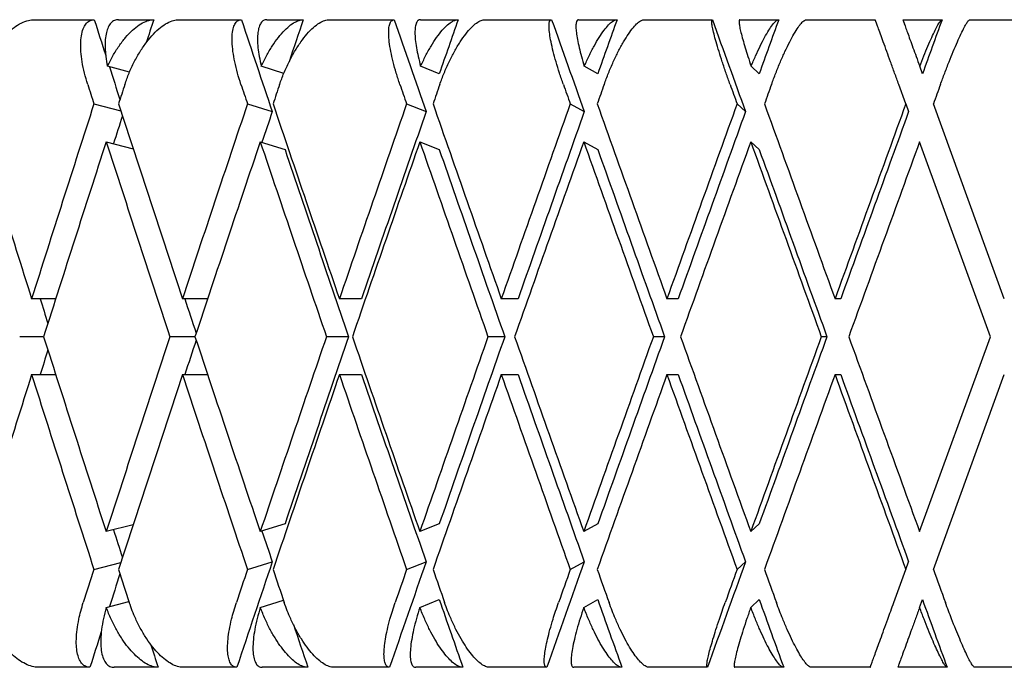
# Model space of a CAD drawing. Header units: millimetres. Extents: x 8 to 552, y 12 to 759.
# Tile 15 of 55: x 200.38 to 207.99, y 346.32 to 351.32. Entities that reach past the tile are written whole.
import ezdxf

# ---------------------------------------------------------------- set-up
doc = ezdxf.new("R2010")
doc.units = ezdxf.units.MM

msp = doc.modelspace()

# ---------------------------------------------------------------- linework, layer by layer
at = {"color": 7, "linetype": 'Continuous', "lineweight": 30}
for p, q in [((200.4938, 351.3176), (200.9588, 351.3176)), ((201.1468, 351.3176), (201.4177, 351.3176)), ((201.6093, 351.3176), (202.0955, 351.3176)), ((202.2916, 351.3176), (202.5735, 351.3176)), ((202.7726, 351.3176), (203.2763, 351.3176)), ((203.4789, 351.3176), (203.7697, 351.3176)), ((203.9747, 351.3176), (204.4921, 351.3176)), ((204.6997, 351.3176), (204.9972, 351.3176)), ((205.2066, 351.3176), (205.7337, 351.3176)), ((205.9447, 351.3176), (206.2466, 351.3176)), ((206.4588, 351.3176), (206.9917, 351.3176)), ((207.2045, 351.3176), (207.5086, 351.3176)), ((207.7219, 351.3176), (208.2565, 351.3176)), ((201.2311, 350.9133), (201.0602, 350.9577)), ((202.4228, 350.9031), (202.2485, 350.9577)), ((203.624, 350.9002), (203.4797, 350.9577)), ((204.8482, 350.9002), (204.7443, 350.9577)), ((206.0955, 350.9002), (206.0329, 350.9577)), ((207.3565, 350.9002), (207.3355, 350.9577)), ((207.2282, 350.6677), (207.1737, 350.8176)), ((200.9563, 350.6677), (201.1634, 350.614)), ((202.1423, 350.6677), (202.3336, 350.6078)), ((203.3719, 350.6677), (203.5223, 350.6078)), ((204.6359, 350.6677), (204.7441, 350.6078)), ((205.9246, 350.6677), (205.9899, 350.6078)), ((207.2282, 350.6677), (207.25, 350.6078)), ((207.9889, 349.1625), (207.4411, 350.6676)), ((201.0509, 350.3753), (201.2588, 350.3214)), ((202.2398, 350.3757), (202.4322, 350.3154)), ((203.4736, 350.3753), (203.624, 350.3154)), ((204.74, 350.3753), (204.8482, 350.3154)), ((206.0303, 350.3753), (206.0955, 350.3154)), ((207.8825, 348.8701), (207.3347, 350.3753)), ((200.6607, 349.1625), (200.4749, 349.1625)), ((201.8344, 349.1625), (201.6398, 349.1625)), ((203.0234, 349.1625), (202.8523, 349.1625)), ((204.2325, 349.1625), (204.1031, 349.1625)), ((205.4695, 349.1625), (205.3827, 349.1625)), ((206.7248, 349.1625), (206.6812, 349.1625)), ((200.5676, 348.8701), (200.3825, 348.8701)), ((201.7368, 348.8701), (201.5432, 348.8701)), ((202.9232, 348.8701), (202.7522, 348.8701)), ((204.1296, 348.8701), (204.0002, 348.8701)), ((205.3646, 348.8701), (205.2778, 348.8701)), ((206.6188, 348.8701), (206.5752, 348.8701)), ((207.3347, 347.3649), (207.8825, 348.8701)), ((200.4749, 348.5777), (200.6607, 348.5777)), ((201.6398, 348.5777), (201.834, 348.5777)), ((202.8523, 348.5777), (203.0234, 348.5777)), ((204.1031, 348.5777), (204.2325, 348.5777)), ((205.3827, 348.5777), (205.4695, 348.5777)), ((206.6812, 348.5777), (206.7248, 348.5777)), ((207.4411, 347.0726), (207.9889, 348.5777)), ((201.2588, 347.4188), (201.0509, 347.3649)), ((202.4322, 347.4248), (202.2408, 347.3649)), ((203.624, 347.4248), (203.4736, 347.3649)), ((204.8482, 347.4248), (204.74, 347.3649)), ((206.0955, 347.4248), (206.0303, 347.3649)), ((200.9563, 347.0724), (201.1634, 347.1262)), ((202.1423, 347.0724), (202.3336, 347.1324)), ((203.3719, 347.0724), (203.5223, 347.1324)), ((204.6359, 347.0724), (204.7441, 347.1324)), ((205.9246, 347.0724), (205.9899, 347.1324)), ((207.2282, 347.0724), (207.25, 347.1324)), ((207.1355, 346.8176), (207.2282, 347.0724)), ((201.0516, 346.7803), (201.2265, 346.8257)), ((202.2413, 346.7803), (202.4199, 346.8362)), ((203.474, 346.7803), (203.624, 346.84)), ((204.7403, 346.7803), (204.8482, 346.84)), ((206.0305, 346.7803), (206.0955, 346.84)), ((207.3347, 346.7803), (207.3565, 346.84)), ((200.9251, 346.3176), (200.5269, 346.3176)), ((201.452, 346.3176), (201.1129, 346.3176)), ((202.0604, 346.3176), (201.6439, 346.3176)), ((202.6091, 346.3176), (202.2563, 346.3176)), ((203.24, 346.3176), (202.8085, 346.3176)), ((203.8064, 346.3176), (203.4424, 346.3176)), ((204.4549, 346.3176), (204.0116, 346.3176)), ((205.0347, 346.3176), (204.6624, 346.3176)), ((205.6958, 346.3176), (205.2443, 346.3176)), ((206.2847, 346.3176), (205.9068, 346.3176)), ((206.9535, 346.3176), (206.497, 346.3176)), ((207.5469, 346.3176), (207.1663, 346.3176)), ((208.2182, 346.3176), (207.7602, 346.3176))]:
    msp.add_line(p, q, dxfattribs=at)
for centre, major_axis, ratio, start_param, end_param in [((207.8825, 348.8701), (-13.4128, 39.7951), 0.13843, 1.462699, 1.469604), ((207.8825, 348.8701), (12.9277, 39.7812), 0.165076, 1.562916, 1.567376), ((207.8825, 348.8701), (-13.8067, 39.8088), 0.111284, 1.470745, 1.488586), ((207.8825, 348.8701), (13.4128, 39.7951), 0.13843, 1.555946, 1.564107), ((207.8825, 348.8701), (-14.1111, 39.8209), 0.083767, 1.479647, 1.497488), ((207.8825, 348.8701), (13.8067, 39.8088), 0.111284, 1.5479, 1.558394), ((207.8825, 348.8701), (-14.3275, 39.8303), 0.055984, 1.489187, 1.507027), ((207.8825, 348.8701), (14.1111, 39.8209), 0.083767, 1.538998, 1.549492), ((207.8825, 348.8701), (-14.4569, 39.8364), 0.028033, 1.499149, 1.51699), ((207.8825, 348.8701), (14.3275, 39.8303), 0.055984, 1.529458, 1.539952), ((207.8825, 348.8701), (14.4569, 39.8364), 0.028033, 1.519496, 1.52999), ((207.8825, 348.8701), (-13.4128, 39.7951), 0.13843, 1.471848, 1.47819), ((207.8825, 348.8701), (-13.8753, 41.1674), 0.13843, 1.4769, 1.48054), ((207.8825, 348.2853), (13.3735, 41.153), 0.165076, 1.562907, 1.566553), ((207.8825, 348.8701), (-14.2828, 41.1815), 0.111284, 1.484947, 1.488586), ((207.8825, 348.2853), (13.8753, 41.1674), 0.13843, 1.555937, 1.559583), ((207.8825, 348.8701), (-14.5977, 41.194), 0.083767, 1.493849, 1.497488), ((207.8825, 348.2853), (14.2828, 41.1815), 0.111284, 1.547891, 1.551537), ((207.8825, 348.8701), (-14.8216, 41.2038), 0.055984, 1.503388, 1.507027), ((207.8825, 348.2853), (14.5977, 41.194), 0.083767, 1.538989, 1.542635), ((207.8825, 348.8701), (-14.9554, 41.21), 0.028033, 1.513351, 1.51699), ((207.8825, 348.2853), (14.8216, 41.2038), 0.055984, 1.529449, 1.533096), ((207.8825, 348.2853), (14.9554, 41.21), 0.028033, 1.519487, 1.523133), ((207.8825, 349.4549), (-13.3735, 41.153), 0.165076, 1.487773, 1.524298), ((207.8825, 348.8701), (13.3735, 41.153), 0.165076, 1.580756, 1.617295), ((207.8825, 349.4549), (-13.8753, 41.1674), 0.13843, 1.494743, 1.531268), ((207.8825, 348.8701), (13.8753, 41.1674), 0.13843, 1.573786, 1.610325), ((207.8825, 349.4549), (-14.2828, 41.1815), 0.111284, 1.502789, 1.539314), ((207.8825, 348.8701), (14.2828, 41.1815), 0.111284, 1.56574, 1.602279), ((207.8825, 349.4549), (-14.5977, 41.194), 0.083767, 1.511691, 1.548216), ((207.8825, 348.8701), (14.5977, 41.194), 0.083767, 1.556838, 1.593377), ((207.8825, 349.4549), (-14.8216, 41.2038), 0.055984, 1.521231, 1.557755), ((207.8825, 348.8701), (14.8216, 41.2038), 0.055984, 1.547299, 1.583837), ((207.8825, 349.4549), (-14.9554, 41.21), 0.028033, 1.531193, 1.567718), ((207.8825, 348.8701), (14.9554, 41.21), 0.028033, 1.537336, 1.573875), ((207.8825, 348.8701), (13.4128, 39.7951), 0.13843, 1.573786, 1.579732), ((207.8825, 348.8701), (13.8067, 39.8088), 0.111284, 1.56574, 1.602034), ((207.8825, 348.8701), (14.1111, 39.8209), 0.083767, 1.556838, 1.593132), ((207.8825, 348.8701), (14.3275, 39.8303), 0.055984, 1.547299, 1.583593), ((207.8825, 348.8701), (14.4569, 39.8364), 0.028033, 1.537336, 1.57363), ((207.8825, 348.8701), (12.9277, 39.7812), 0.165076, 1.581599, 1.586966), ((207.8825, 348.2853), (13.3735, 41.153), 0.165076, 1.573655, 1.6102), ((207.8825, 348.8701), (-13.8753, 41.1674), 0.13843, 1.487641, 1.524173), ((207.8825, 348.2853), (13.8753, 41.1674), 0.13843, 1.566687, 1.60323), ((207.8825, 348.8701), (-14.2828, 41.1815), 0.111284, 1.49569, 1.532219), ((207.8825, 348.2853), (14.2828, 41.1815), 0.111284, 1.558639, 1.595184), ((207.8825, 348.8701), (-14.5977, 41.194), 0.083767, 1.504589, 1.541121), ((207.8825, 348.2853), (14.5977, 41.194), 0.083767, 1.549737, 1.586282), ((207.8825, 348.8701), (-14.8216, 41.2038), 0.055984, 1.514129, 1.550661), ((207.8825, 348.2853), (14.8216, 41.2038), 0.055984, 1.540197, 1.576742), ((207.8825, 348.8701), (-14.9554, 41.21), 0.028033, 1.524091, 1.560623), ((207.8825, 348.2853), (14.9554, 41.21), 0.028033, 1.530235, 1.56678), ((207.8825, 348.8701), (-13.8067, 39.8088), 0.111284, 1.495932, 1.532219), ((207.8825, 348.8701), (-14.1111, 39.8209), 0.083767, 1.504834, 1.541121), ((207.8825, 348.8701), (-14.3275, 39.8303), 0.055984, 1.514374, 1.550661), ((207.8825, 348.8701), (-14.4569, 39.8364), 0.028033, 1.524336, 1.560623), ((207.8825, 348.8701), (-12.9277, 39.7812), 0.165076, 1.509864, 1.514628), ((207.8825, 348.8701), (-13.4128, 39.7951), 0.13843, 1.516834, 1.523499), ((207.8825, 349.4549), (-13.3735, 41.153), 0.165076, 1.531392, 1.567938), ((207.8825, 348.8701), (13.8753, 41.1674), 0.13843, 1.61742, 1.653952), ((207.8825, 348.8701), (13.4128, 39.7951), 0.13843, 1.618094, 1.624759), ((207.8825, 349.4549), (-13.8753, 41.1674), 0.13843, 1.538362, 1.574908), ((207.8825, 348.8701), (14.2828, 41.1815), 0.111284, 1.609373, 1.645905), ((207.8825, 348.8701), (13.8067, 39.8088), 0.111284, 1.609373, 1.64566), ((207.8825, 349.4549), (-14.2828, 41.1815), 0.111284, 1.546409, 1.582954), ((207.8825, 348.8701), (14.5977, 41.194), 0.083767, 1.600471, 1.637003), ((207.8825, 348.8701), (14.1111, 39.8209), 0.083767, 1.600471, 1.636759), ((207.8825, 349.4549), (-14.5977, 41.194), 0.083767, 1.555311, 1.591856), ((207.8825, 348.8701), (14.8216, 41.2038), 0.055984, 1.590932, 1.627464), ((207.8825, 348.8701), (14.3275, 39.8303), 0.055984, 1.590932, 1.627219), ((207.8825, 349.4549), (-14.8216, 41.2038), 0.055984, 1.56485, 1.601395), ((207.8825, 348.8701), (14.9554, 41.21), 0.028033, 1.580969, 1.617501), ((207.8825, 348.8701), (14.4569, 39.8364), 0.028033, 1.580969, 1.617257), ((207.8825, 349.4549), (-14.9554, 41.21), 0.028033, 1.574813, 1.611358), ((207.8825, 348.8701), (12.9277, 39.7812), 0.165076, 1.626964, 1.631729), ((207.8825, 348.2853), (13.3735, 41.153), 0.165076, 1.617295, 1.65382), ((207.8825, 348.8701), (-13.3735, 41.153), 0.165076, 1.524298, 1.560836), ((207.8825, 348.2853), (13.8753, 41.1674), 0.13843, 1.610325, 1.64685), ((207.8825, 348.8701), (-13.8753, 41.1674), 0.13843, 1.531268, 1.567806), ((207.8825, 348.2853), (14.2828, 41.1815), 0.111284, 1.602279, 1.638804), ((207.8825, 348.8701), (-14.2828, 41.1815), 0.111284, 1.539314, 1.575852), ((207.8825, 348.8701), (-13.8067, 39.8088), 0.111284, 1.539558, 1.575852), ((207.8825, 348.2853), (14.5977, 41.194), 0.083767, 1.593377, 1.629902), ((207.8825, 348.8701), (-14.5977, 41.194), 0.083767, 1.548216, 1.584754), ((207.8825, 348.8701), (-14.1111, 39.8209), 0.083767, 1.54846, 1.584754), ((207.8825, 348.2853), (14.8216, 41.2038), 0.055984, 1.583837, 1.620362), ((207.8825, 348.8701), (-14.8216, 41.2038), 0.055984, 1.557755, 1.594294), ((207.8825, 348.8701), (-14.3275, 39.8303), 0.055984, 1.558, 1.594294), ((207.8825, 348.2853), (14.9554, 41.21), 0.028033, 1.573875, 1.6104), ((207.8825, 348.8701), (-14.9554, 41.21), 0.028033, 1.567718, 1.604256), ((207.8825, 348.8701), (-14.4569, 39.8364), 0.028033, 1.567962, 1.604256), ((207.8825, 348.8701), (-12.9277, 39.7812), 0.165076, 1.554627, 1.559993), ((207.8825, 348.8701), (-13.4128, 39.7951), 0.13843, 1.561861, 1.567806), ((207.8825, 348.8701), (13.8067, 39.8088), 0.111284, 1.653007, 1.673489), ((207.8825, 348.8701), (14.1111, 39.8209), 0.083767, 1.644105, 1.664587), ((207.8825, 348.8701), (14.3275, 39.8303), 0.055984, 1.634565, 1.655048), ((207.8825, 348.8701), (14.4569, 39.8364), 0.028033, 1.624603, 1.645085), ((207.8825, 348.8701), (13.8753, 41.1674), 0.13843, 1.661053, 1.667244), ((207.8825, 348.8701), (13.4128, 39.7951), 0.13843, 1.663403, 1.669744), ((207.8825, 349.4549), (-13.3735, 41.153), 0.165076, 1.575039, 1.58124), ((207.8825, 348.8701), (14.2828, 41.1815), 0.111284, 1.653007, 1.659198), ((207.8825, 349.4549), (-13.8753, 41.1674), 0.13843, 1.582009, 1.58821), ((207.8825, 348.8701), (14.5977, 41.194), 0.083767, 1.644105, 1.650296), ((207.8825, 349.4549), (-14.2828, 41.1815), 0.111284, 1.590056, 1.596256), ((207.8825, 348.8701), (14.8216, 41.2038), 0.055984, 1.634565, 1.640756), ((207.8825, 349.4549), (-14.5977, 41.194), 0.083767, 1.598957, 1.605158), ((207.8825, 348.8701), (14.9554, 41.21), 0.028033, 1.624603, 1.630794), ((207.8825, 349.4549), (-14.8216, 41.2038), 0.055984, 1.608497, 1.614697), ((207.8825, 349.4549), (-14.9554, 41.21), 0.028033, 1.618459, 1.62466), ((207.8825, 348.8701), (-13.8067, 39.8088), 0.111284, 1.583199, 1.596335), ((207.8825, 348.8701), (-14.1111, 39.8209), 0.083767, 1.592101, 1.605237), ((207.8825, 348.8701), (-14.3275, 39.8303), 0.055984, 1.60164, 1.614777), ((207.8825, 348.8701), (-14.4569, 39.8364), 0.028033, 1.611603, 1.624739), ((207.8825, 348.8701), (-13.4128, 39.7951), 0.13843, 1.579976, 1.588289), ((207.8825, 348.8701), (13.4128, 39.7951), 0.13843, 1.674635, 1.681535), ((207.8825, 348.8701), (-12.9277, 39.7812), 0.165076, 1.576808, 1.581319)]:
    msp.add_ellipse(centre, major_axis=major_axis, ratio=ratio, start_param=start_param, end_param=end_param, dxfattribs=at)
for points, knots in [([(200.0501, 350.8176), (200.0601, 350.8469), (200.0803, 350.9064), (200.1212, 350.9924), (200.1688, 351.0739), (200.2217, 351.1466), (200.279, 351.2096), (200.337, 351.2589), (200.3952, 351.2942), (200.4478, 351.3142), (200.4796, 351.3165), (200.4938, 351.3176)], [0, 0, 0, 0, 0.114606, 0.23252, 0.347132, 0.465168, 0.577786, 0.694016, 0.800844, 0.911181, 1, 1, 1, 1]), ([(200.9079, 350.8176), (200.8991, 350.8468), (200.8812, 350.9062), (200.8638, 350.9921), (200.8539, 351.0736), (200.8527, 351.1463), (200.8601, 351.2092), (200.8755, 351.2585), (200.8987, 351.2938), (200.9264, 351.3141), (200.9487, 351.3165), (200.9588, 351.3176)], [0, 0, 0, 0, 0.114542, 0.23238, 0.34693, 0.464926, 0.577123, 0.692931, 0.799182, 0.908911, 1, 1, 1, 1]), ([(201.1468, 351.3176), (201.1359, 351.3163), (201.1137, 351.3138), (201.0871, 351.2936), (201.0658, 351.262), (201.051, 351.219), (201.0427, 351.1654), (201.0414, 351.103), (201.0466, 351.0333), (201.0556, 350.9831), (201.0602, 350.9577)], [0, 0, 0, 0, 0.121172, 0.245978, 0.367117, 0.49156, 0.616821, 0.745339, 0.871171, 1, 1, 1, 1]), ([(201.0602, 350.9577), (201.0737, 350.9848), (201.1011, 351.0399), (201.1487, 351.1148), (201.2001, 351.1821), (201.2528, 351.2371), (201.3059, 351.2794), (201.3508, 351.3036), (201.3883, 351.3157), (201.4078, 351.3169), (201.4177, 351.3176)], [0, 0, 0, 0, 0.137628, 0.279151, 0.416817, 0.558784, 0.691042, 0.827634, 0.913195, 1, 1, 1, 1]), ([(201.1949, 350.8176), (201.2052, 350.8469), (201.2261, 350.9064), (201.2665, 350.9924), (201.3125, 351.0739), (201.3626, 351.1466), (201.4161, 351.2096), (201.4694, 351.2589), (201.5221, 351.2942), (201.569, 351.3142), (201.5969, 351.3165), (201.6093, 351.3176)], [0, 0, 0, 0, 0.114606, 0.23252, 0.347132, 0.465168, 0.577786, 0.694016, 0.800844, 0.911181, 1, 1, 1, 1]), ([(202.0919, 350.8176), (202.0825, 350.8468), (202.0636, 350.9062), (202.0431, 350.9921), (202.029, 351.0736), (202.0225, 351.1463), (202.0238, 351.2092), (202.0326, 351.2585), (202.0486, 351.2938), (202.0695, 351.3141), (202.0874, 351.3165), (202.0955, 351.3176)], [0, 0, 0, 0, 0.114542, 0.23238, 0.34693, 0.464926, 0.577123, 0.692931, 0.799182, 0.908911, 1, 1, 1, 1]), ([(202.2916, 351.3176), (202.2828, 351.3163), (202.2651, 351.3138), (202.245, 351.2936), (202.2302, 351.262), (202.2214, 351.219), (202.2187, 351.1654), (202.2224, 351.103), (202.2318, 351.0333), (202.2429, 350.9831), (202.2485, 350.9577)], [0, 0, 0, 0, 0.121172, 0.245978, 0.367117, 0.49156, 0.616821, 0.745339, 0.871171, 1, 1, 1, 1]), ([(202.2485, 350.9577), (202.2616, 350.9848), (202.2883, 351.0399), (202.3333, 351.1148), (202.381, 351.1821), (202.429, 351.2371), (202.4766, 351.2794), (202.5161, 351.3036), (202.5486, 351.3157), (202.5651, 351.3169), (202.5735, 351.3176)], [0, 0, 0, 0, 0.137628, 0.279151, 0.416817, 0.558784, 0.691042, 0.827634, 0.913195, 1, 1, 1, 1]), ([(202.3905, 350.8176), (202.4011, 350.8469), (202.4226, 350.9064), (202.4621, 350.9924), (202.5062, 351.0739), (202.5532, 351.1466), (202.6024, 351.2096), (202.6506, 351.2589), (202.6973, 351.2942), (202.7383, 351.3142), (202.762, 351.3165), (202.7726, 351.3176)], [0, 0, 0, 0, 0.114606, 0.23252, 0.347132, 0.465168, 0.577786, 0.694016, 0.800844, 0.911181, 1, 1, 1, 1]), ([(203.3199, 350.8176), (203.3101, 350.8468), (203.2903, 350.9062), (203.2668, 350.9921), (203.2485, 351.0736), (203.2369, 351.1463), (203.232, 351.2092), (203.2341, 351.2585), (203.243, 351.2938), (203.2569, 351.3141), (203.2702, 351.3165), (203.2763, 351.3176)], [0, 0, 0, 0, 0.1145416, 0.23238, 0.3469304, 0.4649256, 0.5771225, 0.6929312, 0.7991817, 0.9089106, 1, 1, 1, 1]), ([(203.4789, 351.3176), (203.4724, 351.3163), (203.4592, 351.3138), (203.4459, 351.2936), (203.4376, 351.262), (203.4349, 351.219), (203.4379, 351.1654), (203.4464, 351.103), (203.46, 351.0333), (203.4731, 350.9831), (203.4797, 350.9577)], [0, 0, 0, 0, 0.121172, 0.245978, 0.367117, 0.49156, 0.616821, 0.745339, 0.871171, 1, 1, 1, 1]), ([(203.4797, 350.9577), (203.4923, 350.9848), (203.5181, 351.0399), (203.5601, 351.1148), (203.6037, 351.1821), (203.6467, 351.2371), (203.6884, 351.2794), (203.7222, 351.3036), (203.7494, 351.3157), (203.7629, 351.3169), (203.7697, 351.3176)], [0, 0, 0, 0, 0.137628, 0.279151, 0.416817, 0.558784, 0.691042, 0.827634, 0.913195, 1, 1, 1, 1]), ([(203.628, 350.8176), (203.6388, 350.8469), (203.6606, 350.9064), (203.6991, 350.9924), (203.7409, 351.0739), (203.7843, 351.1466), (203.8289, 351.2096), (203.8716, 351.2589), (203.9121, 351.2942), (203.9467, 351.3142), (203.9661, 351.3165), (203.9747, 351.3176)], [0, 0, 0, 0, 0.114606, 0.23252, 0.347132, 0.465168, 0.577786, 0.694016, 0.800844, 0.911181, 1, 1, 1, 1]), ([(204.5826, 350.8176), (204.5725, 350.8468), (204.5519, 350.9062), (204.5256, 350.9921), (204.5034, 351.0736), (204.4867, 351.1463), (204.4757, 351.2092), (204.4711, 351.2585), (204.4727, 351.2938), (204.4795, 351.3141), (204.4882, 351.3165), (204.4921, 351.3176)], [0, 0, 0, 0, 0.114542, 0.23238, 0.34693, 0.464926, 0.577123, 0.692931, 0.799182, 0.908911, 1, 1, 1, 1]), ([(204.6997, 351.3176), (204.6955, 351.3163), (204.6869, 351.3138), (204.6805, 351.2936), (204.6788, 351.262), (204.6823, 351.219), (204.6908, 351.1654), (204.7042, 351.103), (204.7219, 351.0333), (204.7368, 350.9831), (204.7443, 350.9577)], [0, 0, 0, 0, 0.121172, 0.245978, 0.367117, 0.49156, 0.616821, 0.745339, 0.871171, 1, 1, 1, 1]), ([(204.7443, 350.9577), (204.7564, 350.9848), (204.781, 351.0399), (204.8197, 351.1148), (204.859, 351.1821), (204.8966, 351.2371), (204.9321, 351.2794), (204.9599, 351.3036), (204.9816, 351.3157), (204.992, 351.3169), (204.9972, 351.3176)], [0, 0, 0, 0, 0.137628, 0.279151, 0.416817, 0.558784, 0.691042, 0.827634, 0.913195, 1, 1, 1, 1]), ([(204.8978, 350.8176), (204.9087, 350.8469), (204.9307, 350.9064), (204.9678, 350.9924), (205.007, 351.0739), (205.0467, 351.1466), (205.0862, 351.2096), (205.1231, 351.2589), (205.157, 351.2942), (205.1851, 351.3142), (205.1999, 351.3165), (205.2066, 351.3176)], [0, 0, 0, 0, 0.114606, 0.23252, 0.347132, 0.465168, 0.577786, 0.694016, 0.800844, 0.911181, 1, 1, 1, 1]), ([(205.8705, 350.8176), (205.8601, 350.8468), (205.8389, 350.9062), (205.81, 350.9921), (205.784, 351.0736), (205.7623, 351.1463), (205.7453, 351.2092), (205.734, 351.2585), (205.7283, 351.2938), (205.7281, 351.3141), (205.732, 351.3165), (205.7337, 351.3176)], [0, 0, 0, 0, 0.1145416, 0.23238, 0.3469304, 0.4649256, 0.5771225, 0.6929312, 0.7991817, 0.9089106, 1, 1, 1, 1]), ([(205.9447, 351.3176), (205.9429, 351.3163), (205.939, 351.3138), (205.9395, 351.2936), (205.9444, 351.262), (205.954, 351.219), (205.9681, 351.1654), (205.9862, 351.103), (206.0078, 351.0333), (206.0245, 350.9831), (206.0329, 350.9577)], [0, 0, 0, 0, 0.121172, 0.245978, 0.367117, 0.49156, 0.616821, 0.745339, 0.871171, 1, 1, 1, 1]), ([(206.0329, 350.9577), (206.0443, 350.9848), (206.0676, 351.0399), (206.1027, 351.1148), (206.1373, 351.1821), (206.1693, 351.2371), (206.1983, 351.2794), (206.22, 351.3036), (206.236, 351.3157), (206.2431, 351.3169), (206.2466, 351.3176)], [0, 0, 0, 0, 0.137628, 0.279151, 0.416817, 0.558784, 0.691042, 0.827634, 0.913195, 1, 1, 1, 1]), ([(206.1904, 350.8176), (206.2013, 350.8469), (206.2233, 350.9064), (206.2588, 350.9924), (206.295, 351.0739), (206.3306, 351.1466), (206.3648, 351.2096), (206.3956, 351.2589), (206.4227, 351.2942), (206.444, 351.3142), (206.4542, 351.3165), (206.4588, 351.3176)], [0, 0, 0, 0, 0.114606, 0.23252, 0.347132, 0.465168, 0.577786, 0.694016, 0.800844, 0.911181, 1, 1, 1, 1]), ([(207.1737, 350.8176), (207.163, 350.8468), (207.1414, 350.9062), (207.1102, 350.9921), (207.0805, 351.0736), (207.0541, 351.1463), (207.0311, 351.2092), (207.0132, 351.2585), (207.0004, 351.2938), (206.993, 351.3141), (206.9921, 351.3165), (206.9917, 351.3176)], [0, 0, 0, 0, 0.114542, 0.23238, 0.34693, 0.464926, 0.577123, 0.692931, 0.799182, 0.908911, 1, 1, 1, 1]), ([(207.2045, 351.3176), (207.205, 351.3163), (207.2059, 351.3138), (207.2133, 351.2936), (207.2248, 351.262), (207.2404, 351.219), (207.2599, 351.1654), (207.2827, 351.103), (207.308, 351.0333), (207.3263, 350.9831), (207.3355, 350.9577)], [0, 0, 0, 0, 0.121172, 0.245978, 0.367117, 0.49156, 0.616821, 0.745339, 0.871171, 1, 1, 1, 1]), ([(207.3355, 350.9577), (207.3462, 350.9848), (207.368, 351.0399), (207.3993, 351.1148), (207.4289, 351.1821), (207.455, 351.2371), (207.4773, 351.2794), (207.4926, 351.3036), (207.5029, 351.3157), (207.5067, 351.3169), (207.5086, 351.3176)], [0, 0, 0, 0, 0.137628, 0.279151, 0.416817, 0.558784, 0.691042, 0.827634, 0.913195, 1, 1, 1, 1]), ([(207.4958, 350.8176), (207.5066, 350.8469), (207.5286, 350.9064), (207.5621, 350.9924), (207.5952, 351.0739), (207.6263, 351.1466), (207.655, 351.2096), (207.6794, 351.2589), (207.6995, 351.2942), (207.7138, 351.3142), (207.7194, 351.3165), (207.7219, 351.3176)], [0, 0, 0, 0, 0.114606, 0.23252, 0.347132, 0.465168, 0.577786, 0.694016, 0.800844, 0.911181, 1, 1, 1, 1]), ([(200.5269, 346.3176), (200.5109, 346.3188), (200.4786, 346.3214), (200.4268, 346.3419), (200.3738, 346.3739), (200.321, 346.4174), (200.269, 346.4717), (200.2189, 346.5362), (200.172, 346.6099), (200.1341, 346.6835), (200.1041, 346.7535), (200.0899, 346.7961), (200.0828, 346.8176)], [0, 0, 0, 0, 0.0993463, 0.2016876, 0.3010003, 0.4029927, 0.5062342, 0.6121536, 0.7214436, 0.8336571, 0.9162255, 1, 1, 1, 1]), ([(200.9251, 346.3176), (200.9142, 346.3188), (200.8919, 346.3214), (200.8651, 346.3418), (200.8437, 346.3736), (200.8288, 346.4168), (200.8204, 346.4708), (200.819, 346.5348), (200.8249, 346.6079), (200.8375, 346.6816), (200.854, 346.7522), (200.8673, 346.7957), (200.874, 346.8176)], [0, 0, 0, 0, 0.099032, 0.201043, 0.300045, 0.401731, 0.504401, 0.609736, 0.718397, 0.82995, 0.914331, 1, 1, 1, 1]), ([(201.0516, 346.7803), (201.0438, 346.7514), (201.0279, 346.6928), (201.0137, 346.6092), (201.0071, 346.5308), (201.0092, 346.4623), (201.0198, 346.4045), (201.038, 346.361), (201.0636, 346.3316), (201.0893, 346.319), (201.1072, 346.3179), (201.1129, 346.3176)], [0, 0, 0, 0, 0.119854, 0.243135, 0.363008, 0.486545, 0.60299, 0.72322, 0.833004, 0.946354, 1, 1, 1, 1]), ([(201.452, 346.3176), (201.4381, 346.3188), (201.4099, 346.3214), (201.3638, 346.3418), (201.3162, 346.3736), (201.268, 346.4168), (201.22, 346.4708), (201.1731, 346.5348), (201.1287, 346.6079), (201.0866, 346.6904), (201.0636, 346.7495), (201.0516, 346.7803)], [0, 0, 0, 0, 0.104109, 0.21135, 0.315427, 0.422327, 0.53026, 0.640996, 0.755227, 0.8725, 1, 1, 1, 1]), ([(201.6439, 346.3176), (201.63, 346.3188), (201.6016, 346.3214), (201.5553, 346.3419), (201.5074, 346.3739), (201.459, 346.4174), (201.4106, 346.4717), (201.3634, 346.5362), (201.3185, 346.6099), (201.2813, 346.6835), (201.2513, 346.7535), (201.2366, 346.7961), (201.2292, 346.8176)], [0, 0, 0, 0, 0.0993463, 0.2016876, 0.3010003, 0.4029927, 0.5062342, 0.6121536, 0.7214436, 0.8336571, 0.9162255, 1, 1, 1, 1]), ([(202.0604, 346.3176), (202.0516, 346.3188), (202.0338, 346.3214), (202.0136, 346.3418), (201.9987, 346.3736), (201.9899, 346.4168), (201.9871, 346.4708), (201.9908, 346.5348), (202.0011, 346.6079), (202.0168, 346.6816), (202.0355, 346.7522), (202.0495, 346.7957), (202.0566, 346.8176)], [0, 0, 0, 0, 0.0990323, 0.2010432, 0.3000449, 0.4017309, 0.504401, 0.609736, 0.7183968, 0.8299501, 0.9143315, 1, 1, 1, 1]), ([(202.2413, 346.7803), (202.2328, 346.7514), (202.2156, 346.6928), (202.1978, 346.6092), (202.1866, 346.5308), (202.1832, 346.4623), (202.1874, 346.4045), (202.1989, 346.361), (202.2174, 346.3316), (202.2373, 346.319), (202.2516, 346.3179), (202.2563, 346.3176)], [0, 0, 0, 0, 0.119854, 0.243135, 0.363008, 0.486545, 0.60299, 0.72322, 0.833004, 0.946354, 1, 1, 1, 1]), ([(202.6091, 346.3176), (202.5973, 346.3188), (202.5733, 346.3214), (202.5331, 346.3418), (202.4908, 346.3736), (202.4474, 346.4168), (202.4033, 346.4708), (202.3597, 346.5348), (202.3175, 346.6079), (202.2766, 346.6904), (202.2534, 346.7495), (202.2413, 346.7803)], [0, 0, 0, 0, 0.104109, 0.21135, 0.315427, 0.422327, 0.53026, 0.640996, 0.755227, 0.8725, 1, 1, 1, 1]), ([(202.8085, 346.3176), (202.7966, 346.3188), (202.7725, 346.3214), (202.732, 346.3419), (202.6895, 346.3739), (202.6458, 346.4174), (202.6015, 346.4717), (202.5575, 346.5362), (202.5148, 346.6099), (202.4787, 346.6835), (202.449, 346.7535), (202.4338, 346.7961), (202.4262, 346.8176)], [0, 0, 0, 0, 0.099346, 0.201688, 0.301, 0.402993, 0.506234, 0.612154, 0.721444, 0.833657, 0.916225, 1, 1, 1, 1]), ([(203.24, 346.3176), (203.2334, 346.3188), (203.2202, 346.3214), (203.2068, 346.3418), (203.1985, 346.3736), (203.1958, 346.4168), (203.1987, 346.4708), (203.2074, 346.5348), (203.222, 346.6079), (203.2407, 346.6816), (203.2614, 346.7522), (203.2761, 346.7957), (203.2834, 346.8176)], [0, 0, 0, 0, 0.099032, 0.201043, 0.300045, 0.401731, 0.504401, 0.609736, 0.718397, 0.82995, 0.914331, 1, 1, 1, 1]), ([(203.474, 346.7803), (203.4649, 346.7514), (203.4464, 346.6928), (203.4252, 346.6092), (203.4095, 346.5308), (203.4005, 346.4623), (203.3984, 346.4045), (203.403, 346.361), (203.4143, 346.3316), (203.4282, 346.319), (203.439, 346.3179), (203.4424, 346.3176)], [0, 0, 0, 0, 0.119854, 0.243135, 0.363008, 0.486545, 0.60299, 0.72322, 0.833004, 0.946354, 1, 1, 1, 1]), ([(203.8064, 346.3176), (203.7968, 346.3188), (203.7772, 346.3214), (203.7431, 346.3418), (203.7064, 346.3736), (203.6681, 346.4168), (203.6284, 346.4708), (203.5882, 346.5348), (203.5486, 346.6079), (203.5093, 346.6904), (203.4861, 346.7495), (203.474, 346.7803)], [0, 0, 0, 0, 0.104109, 0.21135, 0.315427, 0.422327, 0.53026, 0.640996, 0.755227, 0.8725, 1, 1, 1, 1]), ([(204.0116, 346.3176), (204.0019, 346.3188), (203.9822, 346.3214), (203.9479, 346.3419), (203.9111, 346.3739), (203.8725, 346.4174), (203.8325, 346.4717), (203.7921, 346.5362), (203.7521, 346.6099), (203.7173, 346.6835), (203.688, 346.7535), (203.6725, 346.7961), (203.6647, 346.8176)], [0, 0, 0, 0, 0.099346, 0.201688, 0.301, 0.402993, 0.506234, 0.612154, 0.721444, 0.833657, 0.916225, 1, 1, 1, 1]), ([(204.4549, 346.3176), (204.4506, 346.3188), (204.442, 346.3214), (204.4356, 346.3418), (204.4339, 346.3736), (204.4374, 346.4168), (204.446, 346.4708), (204.4597, 346.5348), (204.4784, 346.6079), (204.5, 346.6816), (204.5225, 346.7522), (204.5377, 346.7957), (204.5453, 346.8176)], [0, 0, 0, 0, 0.099032, 0.201043, 0.300045, 0.401731, 0.504401, 0.609736, 0.718397, 0.82995, 0.914331, 1, 1, 1, 1]), ([(204.7403, 346.7803), (204.7306, 346.7514), (204.711, 346.6928), (204.6866, 346.6092), (204.6664, 346.5308), (204.652, 346.4623), (204.6435, 346.4045), (204.6413, 346.361), (204.6452, 346.3316), (204.653, 346.319), (204.6601, 346.3179), (204.6624, 346.3176)], [0, 0, 0, 0, 0.119854, 0.243135, 0.363008, 0.486545, 0.60299, 0.72322, 0.833004, 0.946354, 1, 1, 1, 1]), ([(205.0347, 346.3176), (205.0273, 346.3188), (205.0122, 346.3214), (204.9846, 346.3418), (204.9539, 346.3736), (204.9208, 346.4168), (204.8858, 346.4708), (204.8495, 346.5348), (204.8127, 346.6079), (204.7753, 346.6904), (204.7523, 346.7495), (204.7403, 346.7803)], [0, 0, 0, 0, 0.104109, 0.21135, 0.315427, 0.422327, 0.53026, 0.640996, 0.755227, 0.8725, 1, 1, 1, 1]), ([(205.2443, 346.3176), (205.2368, 346.3188), (205.2216, 346.3214), (205.1938, 346.3419), (205.163, 346.3739), (205.1297, 346.4174), (205.0944, 346.4717), (205.0579, 346.5362), (205.0207, 346.6099), (204.9876, 346.6835), (204.9589, 346.7535), (204.9432, 346.7961), (204.9354, 346.8176)], [0, 0, 0, 0, 0.099346, 0.201688, 0.301, 0.402993, 0.506234, 0.612154, 0.721444, 0.833657, 0.916225, 1, 1, 1, 1]), ([(205.6958, 346.3176), (205.694, 346.3188), (205.6901, 346.3214), (205.6906, 346.3418), (205.6955, 346.3736), (205.7052, 346.4168), (205.7194, 346.4708), (205.7379, 346.5348), (205.7607, 346.6079), (205.785, 346.6816), (205.8092, 346.7522), (205.8248, 346.7957), (205.8326, 346.8176)], [0, 0, 0, 0, 0.0990323, 0.2010432, 0.3000449, 0.4017309, 0.504401, 0.609736, 0.7183968, 0.8299501, 0.9143315, 1, 1, 1, 1]), ([(206.0305, 346.7803), (206.0203, 346.7514), (205.9998, 346.6928), (205.9722, 346.6092), (205.9478, 346.5308), (205.9281, 346.4623), (205.9132, 346.4045), (205.9042, 346.361), (205.9008, 346.3316), (205.9024, 346.319), (205.9057, 346.3179), (205.9068, 346.3176)], [0, 0, 0, 0, 0.119854, 0.243135, 0.363008, 0.486545, 0.60299, 0.72322, 0.833004, 0.946354, 1, 1, 1, 1]), ([(206.2847, 346.3176), (206.2796, 346.3188), (206.2692, 346.3214), (206.2481, 346.3418), (206.2236, 346.3736), (206.1961, 346.4168), (206.166, 346.4708), (206.1338, 346.5348), (206.1001, 346.6079), (206.065, 346.6904), (206.0423, 346.7495), (206.0305, 346.7803)], [0, 0, 0, 0, 0.104109, 0.21135, 0.315427, 0.422327, 0.53026, 0.640996, 0.755227, 0.8725, 1, 1, 1, 1]), ([(206.497, 346.3176), (206.4918, 346.3188), (206.4813, 346.3214), (206.4601, 346.3419), (206.4355, 346.3739), (206.4079, 346.4174), (206.3776, 346.4717), (206.3451, 346.5362), (206.3112, 346.6099), (206.2799, 346.6835), (206.2521, 346.7535), (206.2364, 346.7961), (206.2284, 346.8176)], [0, 0, 0, 0, 0.099346, 0.201688, 0.301, 0.402993, 0.506234, 0.612154, 0.721444, 0.833657, 0.916225, 1, 1, 1, 1]), ([(206.9535, 346.3176), (206.9539, 346.3188), (206.9549, 346.3214), (206.9623, 346.3418), (206.9739, 346.3736), (206.9896, 346.4168), (207.0092, 346.4708), (207.0325, 346.5348), (207.0591, 346.6079), (207.086, 346.6816), (207.1117, 346.7522), (207.1275, 346.7957), (207.1355, 346.8176)], [0, 0, 0, 0, 0.099032, 0.201043, 0.300045, 0.401731, 0.504401, 0.609736, 0.718397, 0.82995, 0.914331, 1, 1, 1, 1]), ([(207.3347, 346.7803), (207.3242, 346.7514), (207.3029, 346.6928), (207.2724, 346.6092), (207.2439, 346.5308), (207.219, 346.4623), (207.1979, 346.4045), (207.1821, 346.361), (207.1714, 346.3316), (207.1668, 346.319), (207.1664, 346.3179), (207.1663, 346.3176)], [0, 0, 0, 0, 0.119854, 0.243135, 0.363008, 0.486545, 0.60299, 0.72322, 0.833004, 0.946354, 1, 1, 1, 1]), ([(207.5469, 346.3176), (207.5441, 346.3188), (207.5384, 346.3214), (207.5241, 346.3418), (207.506, 346.3736), (207.4843, 346.4168), (207.4593, 346.4708), (207.4314, 346.5348), (207.4012, 346.6079), (207.3685, 346.6904), (207.3463, 346.7495), (207.3347, 346.7803)], [0, 0, 0, 0, 0.104109, 0.21135, 0.315427, 0.422327, 0.53026, 0.640996, 0.755227, 0.8725, 1, 1, 1, 1]), ([(207.7602, 346.3176), (207.7574, 346.3188), (207.7517, 346.3214), (207.7373, 346.3419), (207.7191, 346.3739), (207.6973, 346.4174), (207.6721, 346.4717), (207.6441, 346.5362), (207.6136, 346.6099), (207.5844, 346.6835), (207.5577, 346.7535), (207.542, 346.7961), (207.5341, 346.8176)], [0, 0, 0, 0, 0.099346, 0.201688, 0.301, 0.402993, 0.506234, 0.612154, 0.721444, 0.833657, 0.916225, 1, 1, 1, 1])]:
    msp.add_open_spline(points, degree=3, knots=knots, dxfattribs=at)

doc.saveas('drawing.dxf')
